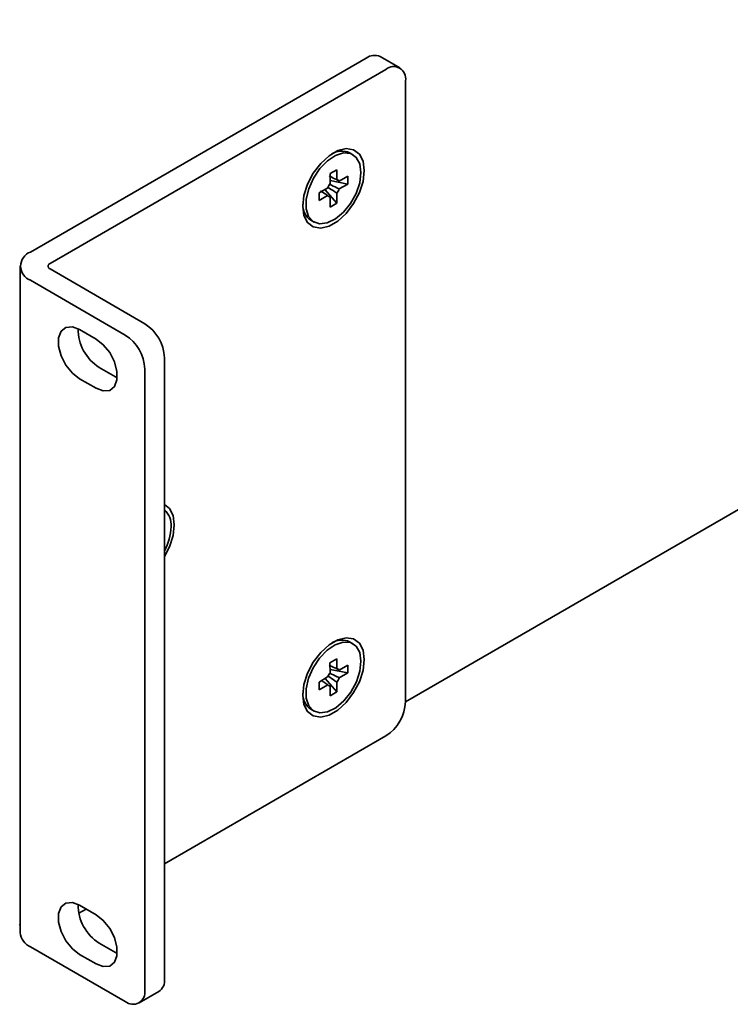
# Model space of a CAD drawing. Header units: millimetres. Extents: x -84 to 806, y -145 to 511.
# Tile 40 of 43: x 655 to 681, y 371 to 406. Entities that reach past the tile are written whole.
import ezdxf

# ---------------------------------------------------------------- set-up
doc = ezdxf.new("R2010")
doc.units = ezdxf.units.MM

msp = doc.modelspace()

# ---------------------------------------------------------------- linework, layer by layer
at = {"color": 7, "linetype": 'Continuous', "lineweight": 35}
for p, q in [((751.7916, 429.4254), (669.0601, 381.6655)), ((655.563, 397.8392), (667.6459, 404.8145)), ((668.8529, 404.4559), (668.1458, 404.8641)), ((656.2701, 397.431), (668.353, 404.4063)), ((669.0601, 381.6656), (669.0601, 403.998)), ((667.1673, 401.339), (667.0494, 401.407)), ((666.3484, 400.6573), (666.5912, 400.7961)), ((666.5912, 400.7961), (666.5897, 400.4382)), ((666.347, 400.2994), (666.3484, 400.6573)), ((666.9853, 400.2824), (666.3474, 400.4068)), ((666.6772, 400.3867), (666.614, 400.4177)), ((666.6772, 400.3867), (666.9865, 400.5635)), ((666.9865, 400.5635), (666.9853, 400.2824)), ((665.9494, 399.9705), (666.2586, 400.1473)), ((666.5862, 399.5957), (666.1588, 400.0903)), ((666.9853, 400.2824), (666.6761, 400.1056)), ((665.9482, 399.6895), (665.9494, 399.9705)), ((666.2575, 399.8663), (665.9482, 399.6895)), ((666.3435, 399.4569), (666.3449, 399.8148)), ((666.5877, 399.9536), (666.5862, 399.5957)), ((666.5862, 399.5957), (666.3435, 399.4569)), ((665.6495, 398.9821), (665.7674, 398.914)), ((655.1981, 397.3308), (655.1981, 373.3653)), ((659.6791, 395.2626), (656.2701, 397.2306)), ((658.972, 394.8544), (655.563, 396.8224)), ((657.9231, 394.7114), (657.3339, 395.0515)), ((660.3862, 371.7054), (660.3862, 394.0378)), ((658.041, 393.6906), (658.6302, 393.3504)), ((658.6302, 393.3504), (658.687, 393.32)), ((659.6791, 371.2972), (659.6791, 393.6296)), ((657.3339, 393.2824), (657.9231, 392.9422)), ((667.1673, 383.7561), (667.0494, 383.8241)), ((666.3405, 383.0677), (666.5832, 383.2108)), ((666.3437, 382.7125), (666.3405, 383.0677)), ((666.5832, 383.2108), (666.5865, 382.8556)), ((666.3844, 382.9484), (666.3161, 382.9817)), ((666.9871, 382.7099), (666.3426, 382.8318)), ((666.6753, 382.8064), (666.6135, 382.8367)), ((666.6753, 382.8064), (666.9846, 382.9887)), ((666.9871, 382.7099), (666.6779, 382.5276)), ((666.9846, 382.9887), (666.9871, 382.7099)), ((665.9475, 382.3774), (666.2568, 382.5597)), ((665.9501, 382.0985), (665.9475, 382.3774)), ((666.5942, 382.0196), (666.1679, 382.5073)), ((666.5909, 382.3748), (666.5942, 382.0196)), ((666.2593, 382.2808), (665.9501, 382.0985)), ((666.3515, 381.8765), (666.3482, 382.2317)), ((666.5942, 382.0196), (666.3515, 381.8765)), ((665.6495, 381.3992), (665.7674, 381.3312)), ((660.3862, 375.8418), (668.353, 380.4409)), ((657.3035, 374.0622), (657.5699, 374.216)), ((657.9231, 374.0121), (657.3339, 374.3522)), ((655.1981, 373.6632), (655.1536, 373.6375)), ((658.972, 370.8889), (655.563, 372.8569)), ((658.041, 372.9913), (658.6302, 372.6511)), ((657.3339, 372.5831), (657.9231, 372.2429)), ((658.6302, 372.6511), (658.687, 372.6207)), ((659.472, 370.8394), (660.1791, 371.2476))]:
    msp.add_line(p, q, dxfattribs=at)
at = {"color": 7, "linetype": 'Continuous', "lineweight": 35, "flags": 128}
for points in [[(665.3595, 399.487), (665.4044, 399.1525), (665.5354, 398.8969), (665.7419, 398.7409), (666.0071, 398.6972), (666.3097, 398.7692), (666.625, 398.9513), (666.9275, 399.2285), (667.1928, 399.5785), (667.3993, 399.9729), (667.5303, 400.3797), (667.5751, 400.766), (667.5303, 401.1005), (667.3993, 401.3561), (667.1928, 401.5121), (666.9275, 401.5558), (666.625, 401.4837), (666.3097, 401.3017), (666.0071, 401.0245), (665.7419, 400.6745), (665.5354, 400.2801), (665.4044, 399.8733), (665.3595, 399.487)], [(667.4573, 400.6925), (667.4147, 401.0051), (667.2879, 401.2396), (667.0883, 401.3753), (666.8334, 401.3999), (666.5461, 401.3115), (666.2517, 401.1177), (665.9765, 400.8359), (665.7449, 400.491), (665.5775, 400.1137), (665.4892, 399.7376), (665.4878, 399.396), (665.5734, 399.1194), (665.7384, 398.9322), (665.9683, 398.8511), (666.2424, 398.8834), (666.5366, 399.0261), (666.8246, 399.2666), (667.0808, 399.5835), (667.2826, 399.9486), (667.4119, 400.3296), (667.4573, 400.6925)], [(657.3339, 395.0515), (657.0719, 395.1494), (656.8415, 395.1288), (656.6705, 394.9922), (656.5795, 394.7561), (656.5795, 394.4489), (656.6705, 394.1076), (656.8415, 393.7736), (657.0719, 393.487), (657.3339, 393.2824)], [(657.9231, 392.9422), (658.1851, 392.8443), (658.4155, 392.8649), (658.5865, 393.0015), (658.6775, 393.2377), (658.6775, 393.5449), (658.5865, 393.8861), (658.4155, 394.2202), (658.1851, 394.5068), (657.9231, 394.7114)], [(660.3862, 386.8876), (660.5639, 387.2355), (660.6949, 387.6423), (660.7398, 388.0286), (660.6949, 388.3631), (660.5639, 388.6187), (660.3862, 388.7615)], [(665.3595, 381.9041), (665.4044, 381.5696), (665.5354, 381.314), (665.7419, 381.1581), (666.0071, 381.1143), (666.3097, 381.1864), (666.625, 381.3684), (666.9275, 381.6457), (667.1928, 381.9956), (667.3993, 382.39), (667.5303, 382.7968), (667.5751, 383.1832), (667.5303, 383.5177), (667.3993, 383.7733), (667.1928, 383.9292), (666.9275, 383.973), (666.625, 383.9009), (666.3097, 383.7189), (666.0071, 383.4416), (665.7419, 383.0916), (665.5354, 382.6973), (665.4044, 382.2904), (665.3595, 381.9041)], [(667.4572, 383.1272), (667.4102, 383.4364), (667.2793, 383.6663), (667.0763, 383.7965), (666.8192, 383.8153), (666.5309, 383.7211), (666.2368, 383.5223), (665.9633, 383.2366), (665.7346, 382.8892), (665.5709, 382.5112), (665.4869, 382.1361), (665.4901, 381.7971), (665.58, 381.5245), (665.7488, 381.3425), (665.9815, 381.2672), (666.2573, 381.3053), (666.5518, 381.4534), (666.8388, 381.6984), (667.0927, 382.0185), (667.2911, 382.3853), (667.4163, 382.7661), (667.4572, 383.1272)], [(657.3339, 374.3522), (657.0719, 374.4501), (656.8415, 374.4295), (656.6705, 374.2929), (656.5795, 374.0568), (656.5795, 373.7495), (656.6705, 373.4083), (656.8415, 373.0743), (657.0719, 372.7877), (657.3339, 372.5831)], [(657.9231, 372.2429), (658.1851, 372.145), (658.4155, 372.1656), (658.5865, 372.3022), (658.6775, 372.5384), (658.6775, 372.8456), (658.5865, 373.1868), (658.4155, 373.5209), (658.1851, 373.8075), (657.9231, 374.0121)]]:
    msp.add_lwpolyline(points, dxfattribs=at)
at = {"color": 7, "linetype": 'Continuous', "lineweight": 35}
for centre, radius, start, end in [((667.9388, 404.4057), 0.503, 65.69288, 125.61758), ((668.629, 404.0679), 0.4367, 350.78596, 129.20329), ((666.7644, 400.7763), 0.6921, 65.68081, 121.13033), ((666.5792, 400.3201), 0.1185, 34.15077, 84.88444), ((666.8028, 399.9328), 0.5849, 141.19631, 158.48564), ((666.1319, 400.3201), 0.5849, 321.19631, 338.48564), ((666.3555, 399.9328), 0.1185, 214.15077, 264.88444), ((666.0334, 399.5344), 0.6726, 177.99645, 235.20315), ((655.7559, 397.3308), 0.5438, 110.78342, 249.21658), ((656.3081, 397.3308), 0.1072, 110.78342, 249.21658), ((658.901, 395.0681), 1.624, 179.51457, 238.0238), ((658.851, 393.968), 1.5368, 2.60548, 57.39452), ((658.1439, 393.5598), 1.5368, 2.60548, 57.39452), ((659.9196, 388.036), 0.7054, 354.67165, 48.58014), ((658.6165, 388.0291), 2.0062, 331.89723, 358.32494), ((666.7647, 383.1878), 0.6971, 65.89295, 120.9418), ((666.8027, 382.3501), 0.5848, 141.7054, 158.99573), ((666.5791, 382.7373), 0.1185, 35.68335, 86.40888), ((666.1319, 382.7372), 0.5848, 321.7054, 338.99573), ((666.3556, 382.35), 0.1185, 215.68335, 266.40888), ((666.0282, 381.9487), 0.6673, 177.96569, 235.42553), ((667.5248, 381.7355), 1.5368, 302.60548, 357.39452), ((658.901, 374.3688), 1.624, 179.51457, 238.0238), ((655.8215, 373.4275), 0.6264, 185.6948, 245.62534), ((659.9105, 371.6449), 0.4795, 304.05635, 7.25583), ((659.248, 371.2273), 0.4367, 230.79671, 9.21404)]:
    msp.add_arc(centre, radius, start, end, dxfattribs=at)
for points, knots in [([(666.307, 400.5741), (666.376, 400.5411), (666.4702, 400.496), (666.5645, 400.4504), (666.5897, 400.4382)], [0, 0, 0, 0, 0.732007, 1, 1, 1, 1]), ([(666.2575, 399.8663), (666.2342, 399.8821), (666.1498, 399.9393), (666.0658, 399.9968), (666.0049, 400.0384)], [0, 0, 0, 0, 0.2749814, 1, 1, 1, 1]), ([(666.5877, 399.9536), (666.5625, 399.9706), (666.4559, 400.0421), (666.3494, 400.1141), (666.268, 400.169)], [0, 0, 0, 0, 0.2368486, 1, 1, 1, 1]), ([(666.3292, 400.2753), (666.4176, 400.2322), (666.5334, 400.1757), (666.6488, 400.1191), (666.6761, 400.1056)], [0, 0, 0, 0, 0.763438, 1, 1, 1, 1]), ([(666.3168, 382.9857), (666.3815, 382.9546), (666.4714, 382.9114), (666.5613, 382.8678), (666.5865, 382.8556)], [0, 0, 0, 0, 0.7193562, 1, 1, 1, 1]), ([(666.331, 382.6968), (666.4194, 382.6538), (666.5352, 382.5975), (666.6506, 382.541), (666.6779, 382.5276)], [0, 0, 0, 0, 0.7635206, 1, 1, 1, 1]), ([(666.2593, 382.2808), (666.2361, 382.2966), (666.1721, 382.3401), (666.1084, 382.3838), (666.0678, 382.4116)], [0, 0, 0, 0, 0.36269932, 1, 1, 1, 1]), ([(666.5909, 382.3748), (666.5657, 382.3917), (666.4586, 382.4634), (666.3516, 382.5355), (666.2699, 382.5906)], [0, 0, 0, 0, 0.2361224, 1, 1, 1, 1])]:
    msp.add_open_spline(points, degree=3, knots=knots, dxfattribs=at)

doc.saveas('drawing.dxf')
